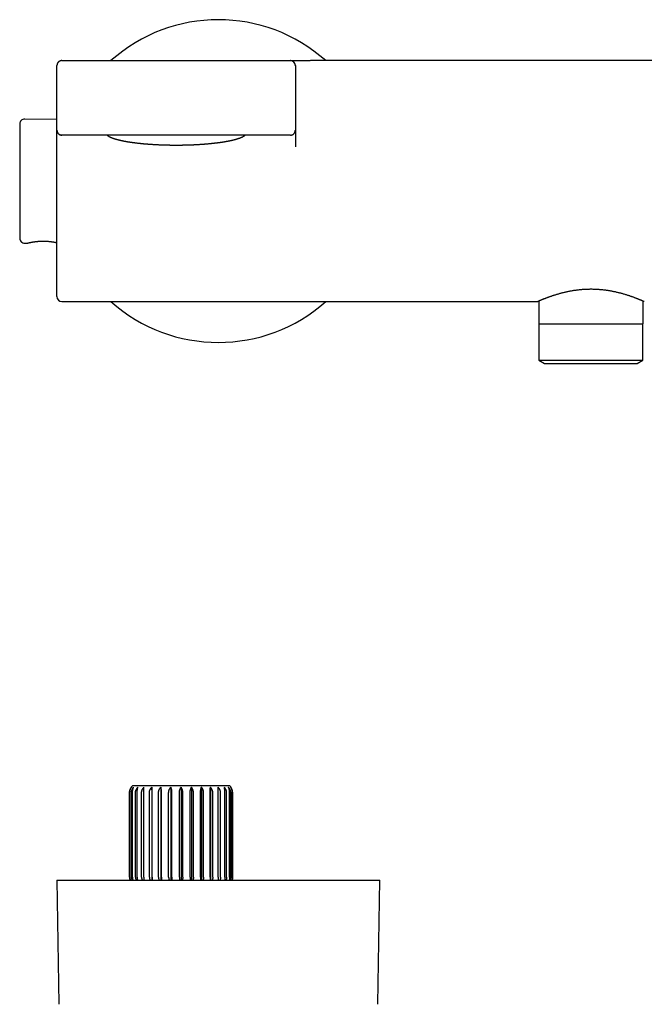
# Model space of a CAD drawing. Header units: millimetres. Extents: x 8 to 905, y 12 to 449.
# Tile 4 of 15: x 301 to 427, y 251 to 449. Entities that reach past the tile are written whole.
import ezdxf

# ---------------------------------------------------------------- set-up
doc = ezdxf.new("R2010")
doc.units = ezdxf.units.MM

msp = doc.modelspace()

# ---------------------------------------------------------------- linework, layer by layer
at = {"color": 7, "linetype": 'Continuous', "lineweight": 30}
for p, q in [((355.71, 440.97), (356.7, 440.97)), ((356.7, 440.97), (359.7, 440.97)), ((543.7, 440.97), (359.72, 440.97)), ((308.7, 426.97), (308.7, 439.99)), ((356.7, 439.98), (356.69, 439.97)), ((356.7, 439.98), (356.7, 439.99)), ((356.7, 439.98), (356.7, 439.99)), ((356.7, 439.98), (356.7, 426.98)), ((308.7, 429.11), (302.23, 429.22)), ((301.21, 428.22), (301.21, 405.22)), ((308.7, 426.97), (308.73, 426.96)), ((308.71, 426.92), (308.7, 426.97)), ((308.7, 416.21), (308.7, 426.97)), ((356.69, 426.97), (356.7, 426.98)), ((356.7, 426.97), (356.7, 423.64)), ((309.7, 425.97), (309.33, 426.04)), ((356.7, 423.64), (356.7, 423.62)), ((308.7, 393.47), (308.7, 416.21)), ((302.23, 404.22), (302.81, 404.23)), ((308.61, 404.33), (308.7, 404.33)), ((309.7, 392.47), (405.45, 392.47)), ((405.7, 392.58), (405.7, 387.97)), ((426.7, 387.97), (426.7, 392.58)), ((405.7, 387.97), (426.7, 387.97)), ((405.72, 387.97), (405.72, 380.66)), ((426.68, 380.66), (426.68, 387.97)), ((405.72, 380.66), (406.88, 379.97)), ((405.72, 380.66), (426.68, 380.66)), ((406.88, 379.97), (425.51, 379.97)), ((425.51, 379.97), (426.68, 380.66)), ((323.3, 293.5), (323.3, 276.5)), ((323.33, 276.5), (323.33, 293.5)), ((323.4, 276.5), (323.4, 293.5)), ((323.71, 276.5), (323.71, 293.5)), ((323.92, 276.5), (323.92, 293.5)), ((323.98, 295), (343.42, 295)), ((324.53, 276.5), (324.53, 293.5)), ((324.87, 276.5), (324.87, 293.5)), ((325.74, 276.5), (325.74, 293.5)), ((326.2, 276.5), (326.2, 293.5)), ((327.31, 276.5), (327.31, 293.5)), ((327.79, 294.63), (327.79, 275.95)), ((327.87, 276.5), (327.87, 293.5)), ((329.16, 276.5), (329.16, 293.5)), ((329.61, 294.63), (329.61, 275.95)), ((329.79, 276.5), (329.79, 293.5)), ((331.2, 276.5), (331.2, 293.5)), ((331.61, 294.63), (331.61, 275.95)), ((331.87, 276.5), (331.87, 293.5)), ((333.35, 276.5), (333.35, 293.5)), ((333.7, 294.63), (333.7, 275.95)), ((334.04, 276.5), (334.04, 293.5)), ((335.52, 276.5), (335.52, 293.5)), ((335.79, 294.63), (335.79, 275.95)), ((336.2, 276.5), (336.2, 293.5)), ((337.61, 276.5), (337.61, 293.5)), ((337.79, 294.63), (337.79, 275.95)), ((338.24, 276.5), (338.24, 293.5)), ((339.53, 276.5), (339.53, 293.5)), ((339.61, 294.63), (339.61, 275.95)), ((340.09, 276.5), (340.09, 293.5)), ((341.19, 276.5), (341.19, 293.5)), ((341.65, 276.5), (341.65, 293.5)), ((342.53, 276.5), (342.53, 293.5)), ((342.87, 276.5), (342.87, 293.5)), ((343.48, 276.5), (343.48, 293.5)), ((343.69, 276.5), (343.69, 293.5)), ((344, 276.5), (344, 293.5)), ((344.07, 276.5), (344.07, 293.5)), ((344.1, 276.5), (344.1, 293.5)), ((308.7, 275.95), (309.12, 250.92)), ((308.7, 275.95), (373.7, 275.95)), ((343.91, 275.95), (343.91, 275.96)), ((343.96, 275.95), (343.98, 275.99)), ((344, 275.95), (344.01, 276)), ((373.28, 250.92), (373.7, 275.95))]:
    msp.add_line(p, q, dxfattribs=at)
at = {"color": 7, "linetype": 'Continuous', "lineweight": 30, "flags": 128}
msp.add_lwpolyline([(309.68, 440.97), (309.62, 440.97), (309.57, 440.97)], dxfattribs=at)
at = {"color": 7, "linetype": 'Continuous', "lineweight": 30}
for centre, radius, start, end in [((341.2, 416.72), 32.5, 48.2583, 131.7407), ((309.68, 439.99), 0.982, 107.4946, 180), ((355.71, 439.98), 0.993, 360, 90), ((302.21, 428.22), 1, 89, 180), ((302.21, 405.22), 1, 180, 271), ((309.7, 393.47), 1, 180, 270), ((341.2, 416.72), 32.5, 228.2583, 311.7417), ((325.3, 293.5), 2, 131.4096, 180), ((342.1, 293.5), 2, 0, 48.5904), ((324.8, 276.5), 1.5, 180, 201.5102), ((342.6, 276.5), 1.5, 340.6977, 0)]:
    msp.add_arc(centre, radius, start, end, dxfattribs=at)
for points, knots in [([(309.67, 440.97), (309.66, 440.97), (309.65, 440.97), (309.64, 440.97), (309.63, 440.97), (309.62, 440.97), (309.6, 440.97), (309.58, 440.97), (309.56, 440.96), (309.54, 440.96), (309.52, 440.96), (309.5, 440.95), (309.47, 440.95), (309.43, 440.94), (309.39, 440.93), (309.33, 440.91), (309.27, 440.88), (309.2, 440.84), (309.13, 440.8), (309.06, 440.75), (309, 440.69), (308.94, 440.63), (308.89, 440.56), (308.84, 440.49), (308.8, 440.42), (308.77, 440.35), (308.75, 440.28), (308.74, 440.22), (308.73, 440.18), (308.72, 440.16), (308.72, 440.13), (308.71, 440.1), (308.71, 440.07), (308.71, 440.03), (308.71, 440), (308.71, 439.99)], [0, 0, 0, 0, 0.044746, 0.084505, 0.119476, 0.14985, 0.175836, 0.202543, 0.223594, 0.240477, 0.248211, 0.256087, 0.274232, 0.295832, 0.320986, 0.349288, 0.389318, 0.431744, 0.476512, 0.523485, 0.571067, 0.618351, 0.665153, 0.711299, 0.756594, 0.799576, 0.839551, 0.876545, 0.891567, 0.906598, 0.921725, 0.936938, 0.952816, 0.973632, 1, 1, 1, 1]), ([(309.68, 440.97), (309.68, 440.97), (309.68, 440.97), (309.68, 440.97), (309.7, 440.97), (309.72, 440.97), (309.74, 440.97), (309.78, 440.97), (309.83, 440.97), (309.89, 440.97), (309.97, 440.97), (310.05, 440.97), (310.15, 440.97), (310.26, 440.97), (310.39, 440.97), (310.52, 440.97), (310.66, 440.97), (310.82, 440.97), (310.98, 440.97), (311.15, 440.97), (311.34, 440.97), (311.53, 440.97), (311.73, 440.97), (311.94, 440.97), (312.16, 440.97), (312.39, 440.97), (312.63, 440.97), (312.87, 440.97), (313.12, 440.97), (313.38, 440.97), (313.64, 440.97), (313.91, 440.97), (314.18, 440.97), (314.45, 440.97), (314.73, 440.97), (315, 440.97), (315.27, 440.97), (315.51, 440.97), (315.73, 440.97), (315.96, 440.97), (316.12, 440.97), (316.2, 440.97)], [0, 0, 0, 0, 0.021233, 0.041906, 0.062127, 0.082002, 0.101636, 0.127157, 0.152634, 0.17811, 0.205417, 0.232744, 0.260105, 0.287489, 0.314888, 0.342301, 0.369725, 0.397159, 0.424601, 0.452053, 0.479027, 0.506017, 0.533025, 0.560052, 0.587584, 0.615128, 0.642683, 0.670247, 0.697822, 0.724918, 0.752031, 0.779117, 0.806142, 0.833104, 0.860001, 0.886819, 0.913562, 0.93468, 0.956034, 0.977762, 1, 1, 1, 1]), ([(316.2, 440.97), (316.35, 440.97), (316.65, 440.97), (317.11, 440.97), (317.58, 440.97), (318.04, 440.97), (318.5, 440.97), (318.97, 440.97), (320.13, 440.97), (322.65, 440.97), (327.74, 440.97), (334.68, 440.97), (341.3, 440.97), (345.37, 440.97), (346.87, 440.97), (347.34, 440.97), (347.81, 440.97), (348.28, 440.97), (348.74, 440.97), (349.05, 440.97), (349.2, 440.97)], [0, 0, 0, 0, 0.013705, 0.027637, 0.041702, 0.055809, 0.06988, 0.083943, 0.098006, 0.175353, 0.313473, 0.560115, 0.806757, 0.91528, 0.929491, 0.94371, 0.95797, 0.972182, 0.98623, 1, 1, 1, 1]), ([(349.2, 440.97), (349.29, 440.97), (349.47, 440.97), (349.73, 440.97), (349.99, 440.97), (350.25, 440.97), (350.51, 440.97), (350.77, 440.97), (351.03, 440.97), (351.3, 440.97), (351.57, 440.97), (351.83, 440.97), (352.09, 440.97), (352.34, 440.97), (352.59, 440.97), (352.83, 440.97), (353.06, 440.97), (353.28, 440.97), (353.49, 440.97), (353.7, 440.97), (353.89, 440.97), (354.08, 440.97), (354.25, 440.97), (354.42, 440.97), (354.58, 440.97), (354.73, 440.97), (354.87, 440.97), (355, 440.97), (355.11, 440.97), (355.22, 440.97), (355.32, 440.97), (355.39, 440.97), (355.45, 440.97), (355.5, 440.97), (355.54, 440.97), (355.58, 440.97), (355.61, 440.97), (355.65, 440.97), (355.67, 440.97), (355.69, 440.97), (355.7, 440.97), (355.71, 440.97), (355.71, 440.97)], [0, 0, 0, 0, 0.025379, 0.050688, 0.075942, 0.101154, 0.126332, 0.151487, 0.176622, 0.204255, 0.231874, 0.259481, 0.287077, 0.314661, 0.342232, 0.369785, 0.39732, 0.424833, 0.452322, 0.479294, 0.50624, 0.533137, 0.559986, 0.587295, 0.614592, 0.641896, 0.669221, 0.696584, 0.723511, 0.750499, 0.777003, 0.803159, 0.820782, 0.838821, 0.857505, 0.877032, 0.896565, 0.915651, 0.937588, 0.958943, 0.979739, 1, 1, 1, 1]), ([(356.7, 439.97), (356.7, 439.99), (356.7, 440.02), (356.69, 440.06), (356.69, 440.1), (356.68, 440.14), (356.68, 440.18), (356.67, 440.22), (356.65, 440.26), (356.64, 440.3), (356.63, 440.33), (356.62, 440.35), (356.61, 440.36), (356.6, 440.39), (356.58, 440.43), (356.56, 440.47), (356.53, 440.51), (356.5, 440.56), (356.46, 440.61), (356.41, 440.67), (356.36, 440.72), (356.29, 440.77), (356.21, 440.83), (356.13, 440.87), (356.05, 440.91), (355.97, 440.93), (355.9, 440.95), (355.86, 440.96), (355.84, 440.96), (355.82, 440.96), (355.8, 440.97), (355.79, 440.97), (355.78, 440.97), (355.77, 440.97), (355.76, 440.97), (355.75, 440.97), (355.74, 440.97), (355.73, 440.97), (355.72, 440.97), (355.72, 440.97), (355.71, 440.97)], [0, 0, 0, 0, 0.028548, 0.050364, 0.06719, 0.083537, 0.108545, 0.132268, 0.157139, 0.180646, 0.196101, 0.211743, 0.227761, 0.251759, 0.276483, 0.302838, 0.331547, 0.363141, 0.39797, 0.434502, 0.471447, 0.521183, 0.57126, 0.621425, 0.669368, 0.713555, 0.754022, 0.771302, 0.784896, 0.794892, 0.801067, 0.807975, 0.816327, 0.826553, 0.843534, 0.864726, 0.890493, 0.92125, 0.95752, 1, 1, 1, 1]), ([(308.71, 426.96), (308.71, 426.94), (308.71, 426.88), (308.72, 426.81), (308.74, 426.73), (308.75, 426.67), (308.78, 426.6), (308.81, 426.53), (308.85, 426.46), (308.89, 426.39), (308.94, 426.33), (309, 426.26), (309.06, 426.21), (309.13, 426.15), (309.2, 426.11), (309.27, 426.07), (309.33, 426.04), (309.39, 426.02), (309.43, 426.01), (309.46, 426), (309.5, 425.99), (309.53, 425.99), (309.56, 425.98), (309.58, 425.98), (309.59, 425.98), (309.6, 425.98), (309.6, 425.98), (309.61, 425.98), (309.62, 425.97), (309.63, 425.97), (309.65, 425.97), (309.66, 425.97), (309.67, 425.97), (309.67, 425.97), (309.68, 425.97)], [0, 0, 0, 0, 0.046053, 0.088662, 0.129686, 0.169358, 0.208457, 0.249782, 0.293497, 0.339541, 0.387706, 0.436248, 0.484469, 0.532191, 0.579251, 0.625445, 0.669266, 0.694115, 0.717883, 0.740576, 0.762126, 0.780392, 0.797395, 0.803577, 0.809465, 0.81608, 0.823909, 0.83325, 0.844274, 0.865648, 0.891818, 0.922898, 0.958948, 1, 1, 1, 1]), ([(355.7, 425.97), (355.71, 425.97), (355.74, 425.97), (355.78, 425.97), (355.81, 425.98), (355.84, 425.98), (355.86, 425.98), (355.89, 425.99), (355.93, 426), (355.98, 426.01), (356.06, 426.04), (356.15, 426.08), (356.24, 426.13), (356.33, 426.19), (356.41, 426.26), (356.48, 426.34), (356.54, 426.43), (356.59, 426.52), (356.63, 426.6), (356.65, 426.67), (356.67, 426.74), (356.69, 426.81), (356.7, 426.89), (356.7, 426.94), (356.7, 426.97)], [0, 0, 0, 0, 0.028969, 0.052413, 0.070393, 0.087, 0.103527, 0.119965, 0.136305, 0.183092, 0.234026, 0.296985, 0.363537, 0.43144, 0.50033, 0.56981, 0.637811, 0.701732, 0.761386, 0.806179, 0.851564, 0.898515, 0.947277, 1, 1, 1, 1]), ([(316.2, 425.97), (316.1, 425.97), (315.92, 425.97), (315.63, 425.97), (315.36, 425.97), (315.08, 425.97), (314.83, 425.97), (314.6, 425.97), (314.39, 425.97), (314.18, 425.97), (313.98, 425.97), (313.75, 425.97), (313.51, 425.97), (313.26, 425.97), (313.01, 425.97), (312.77, 425.97), (312.53, 425.97), (312.3, 425.97), (312.08, 425.97), (311.87, 425.97), (311.65, 425.97), (311.43, 425.97), (311.21, 425.97), (311.01, 425.97), (310.82, 425.97), (310.64, 425.97), (310.48, 425.97), (310.33, 425.97), (310.2, 425.97), (310.08, 425.97), (309.98, 425.97), (309.89, 425.97), (309.82, 425.97), (309.77, 425.97), (309.73, 425.97), (309.7, 425.97), (309.7, 425.97), (309.7, 425.97)], [0, 0, 0, 0, 0.028213, 0.056136, 0.083818, 0.111309, 0.138657, 0.160081, 0.181474, 0.202862, 0.22427, 0.245723, 0.273524, 0.301209, 0.328834, 0.356455, 0.384128, 0.411413, 0.438856, 0.466508, 0.49442, 0.52648, 0.558194, 0.589641, 0.620906, 0.652072, 0.683225, 0.71445, 0.745832, 0.777361, 0.808789, 0.840202, 0.871686, 0.903324, 0.935202, 0.967401, 1, 1, 1, 1]), ([(349.2, 425.97), (347.15, 425.97), (343.04, 425.97), (336.88, 425.97), (330.06, 425.97), (324.09, 425.97), (320.15, 425.97), (318.88, 425.97), (318.77, 425.97), (318.65, 425.97), (318.52, 425.97), (318.39, 425.97), (318.25, 425.97), (318.12, 425.97), (317.95, 425.97), (317.75, 425.97), (317.51, 425.97), (317.27, 425.97), (317.04, 425.97), (316.81, 425.97), (316.6, 425.97), (316.39, 425.97), (316.26, 425.97), (316.2, 425.97)], [0, 0, 0, 0, 0.186598, 0.373257, 0.560109, 0.806839, 0.915401, 0.918744, 0.922088, 0.925636, 0.929579, 0.933714, 0.937836, 0.941744, 0.945501, 0.953148, 0.960488, 0.967523, 0.97472, 0.981567, 0.988062, 0.994206, 1, 1, 1, 1]), ([(318.81, 425.97), (318.82, 425.96), (318.85, 425.93), (318.9, 425.9), (318.96, 425.86), (319.01, 425.82), (319.08, 425.78), (319.14, 425.74), (319.21, 425.7), (319.28, 425.66), (319.35, 425.63), (319.43, 425.59), (319.48, 425.56), (319.53, 425.54), (319.57, 425.52), (319.64, 425.49), (319.73, 425.46), (319.82, 425.42), (319.91, 425.39), (320, 425.36), (320.1, 425.32), (320.2, 425.29), (320.3, 425.26), (320.41, 425.22), (320.51, 425.19), (320.62, 425.16), (320.74, 425.13), (320.85, 425.09), (320.97, 425.06), (321.09, 425.03), (321.21, 425), (321.33, 424.97), (321.46, 424.94), (321.59, 424.91), (321.72, 424.89), (321.86, 424.86), (321.99, 424.83), (322.13, 424.8), (322.27, 424.77), (322.42, 424.75), (322.56, 424.72), (322.71, 424.69), (322.86, 424.67), (323.01, 424.64), (323.17, 424.62), (323.32, 424.59), (323.48, 424.57), (323.64, 424.55), (323.8, 424.52), (323.97, 424.5), (324.13, 424.48), (324.3, 424.46), (324.47, 424.43), (324.64, 424.41), (324.82, 424.39), (324.99, 424.37), (325.17, 424.35), (325.35, 424.33), (325.53, 424.31), (325.71, 424.3), (325.89, 424.28), (326.07, 424.26), (326.26, 424.24), (326.45, 424.23), (326.64, 424.21), (326.83, 424.2), (327.02, 424.18), (327.21, 424.17), (327.4, 424.15), (327.6, 424.14), (327.8, 424.13), (327.99, 424.11), (328.19, 424.1), (328.39, 424.09), (328.59, 424.08), (328.79, 424.07), (328.99, 424.06), (329.19, 424.05), (329.4, 424.04), (329.6, 424.03), (329.81, 424.03), (330.01, 424.02), (330.22, 424.01), (330.42, 424.01), (330.63, 424), (330.84, 423.99), (331.05, 423.99), (331.25, 423.99), (331.46, 423.98), (331.67, 423.98), (331.88, 423.98), (332.09, 423.98), (332.3, 423.97), (332.51, 423.97), (332.72, 423.97), (332.93, 423.97), (333.14, 423.97), (333.35, 423.98), (333.56, 423.98), (333.76, 423.98), (333.97, 423.98), (334.18, 423.99), (334.39, 423.99), (334.6, 424), (334.8, 424), (335.01, 424.01), (335.22, 424.01), (335.42, 424.02), (335.63, 424.03), (335.83, 424.03), (336.04, 424.04), (336.24, 424.05), (336.44, 424.06), (336.64, 424.07), (336.84, 424.08), (337.04, 424.09), (337.24, 424.1), (337.44, 424.12), (337.64, 424.13), (337.83, 424.14), (338.03, 424.16), (338.22, 424.17), (338.41, 424.18), (338.61, 424.2), (338.8, 424.21), (338.98, 424.23), (339.17, 424.25), (339.36, 424.26), (339.54, 424.28), (339.72, 424.3), (339.9, 424.32), (340.08, 424.34), (340.26, 424.36), (340.44, 424.38), (340.61, 424.4), (340.79, 424.42), (340.96, 424.44), (341.13, 424.46), (341.29, 424.48), (341.46, 424.5), (341.62, 424.53), (341.79, 424.55), (341.94, 424.57), (342.1, 424.6), (342.26, 424.62), (342.41, 424.65), (342.56, 424.67), (342.71, 424.7), (342.86, 424.73), (343.01, 424.75), (343.15, 424.78), (343.29, 424.81), (343.43, 424.83), (343.56, 424.86), (343.7, 424.89), (343.83, 424.92), (343.96, 424.95), (344.09, 424.98), (344.21, 425.01), (344.33, 425.04), (344.45, 425.07), (344.57, 425.1), (344.68, 425.13), (344.79, 425.16), (344.9, 425.2), (345.01, 425.23), (345.11, 425.26), (345.21, 425.29), (345.31, 425.33), (345.41, 425.36), (345.5, 425.39), (345.59, 425.43), (345.68, 425.46), (345.77, 425.5), (345.85, 425.53), (345.93, 425.57), (346.01, 425.61), (346.08, 425.64), (346.15, 425.68), (346.22, 425.72), (346.29, 425.76), (346.35, 425.8), (346.41, 425.84), (346.47, 425.87), (346.52, 425.92), (346.56, 425.95), (346.59, 425.97), (346.59, 425.97)], [0, 0, 0, 0, 0.00468, 0.010324, 0.015982, 0.021645, 0.027304, 0.032954, 0.038592, 0.044219, 0.049832, 0.055433, 0.060716, 0.061711, 0.064576, 0.070143, 0.075701, 0.081249, 0.086788, 0.092318, 0.09784, 0.103355, 0.108863, 0.114366, 0.119862, 0.125353, 0.13084, 0.136322, 0.1418, 0.147275, 0.152745, 0.158213, 0.163678, 0.16914, 0.174599, 0.180056, 0.185511, 0.190964, 0.196415, 0.201865, 0.207312, 0.212758, 0.218203, 0.223646, 0.229088, 0.234529, 0.239969, 0.245408, 0.250845, 0.256282, 0.261718, 0.267153, 0.272588, 0.278021, 0.283454, 0.288887, 0.294318, 0.29975, 0.30518, 0.31061, 0.31604, 0.321469, 0.326898, 0.332326, 0.337754, 0.343182, 0.348609, 0.354036, 0.359463, 0.364889, 0.370315, 0.375741, 0.381167, 0.386592, 0.392018, 0.397443, 0.402867, 0.408292, 0.413717, 0.419141, 0.424565, 0.429989, 0.435413, 0.440837, 0.446261, 0.451684, 0.457108, 0.462531, 0.467955, 0.473378, 0.478802, 0.484225, 0.489648, 0.495071, 0.500495, 0.505918, 0.511341, 0.516764, 0.522188, 0.527611, 0.533034, 0.538458, 0.543881, 0.549305, 0.554728, 0.560152, 0.565576, 0.571, 0.576423, 0.581847, 0.587272, 0.592696, 0.59812, 0.603545, 0.60897, 0.614395, 0.61982, 0.625245, 0.630671, 0.636097, 0.641523, 0.646949, 0.652376, 0.657803, 0.66323, 0.668658, 0.674085, 0.679514, 0.684942, 0.690372, 0.695801, 0.701231, 0.706662, 0.712093, 0.717524, 0.722956, 0.728389, 0.733823, 0.739257, 0.744692, 0.750127, 0.755564, 0.761001, 0.766439, 0.771879, 0.777319, 0.782761, 0.788203, 0.793648, 0.799093, 0.80454, 0.809988, 0.815439, 0.820891, 0.826344, 0.8318, 0.837259, 0.842719, 0.848183, 0.853649, 0.859118, 0.86459, 0.870066, 0.875546, 0.88103, 0.886519, 0.892012, 0.897511, 0.903015, 0.908526, 0.914044, 0.919569, 0.925102, 0.930644, 0.936195, 0.941757, 0.94733, 0.952914, 0.958511, 0.964121, 0.969744, 0.97538, 0.981028, 0.986686, 0.992352, 0.998018, 1, 1, 1, 1]), ([(355.7, 425.97), (355.69, 425.97), (355.69, 425.97), (355.67, 425.97), (355.64, 425.97), (355.59, 425.97), (355.54, 425.97), (355.47, 425.97), (355.4, 425.97), (355.3, 425.97), (355.2, 425.97), (355.08, 425.97), (354.95, 425.97), (354.81, 425.97), (354.66, 425.97), (354.5, 425.97), (354.33, 425.97), (354.15, 425.97), (353.97, 425.97), (353.78, 425.97), (353.58, 425.97), (353.38, 425.97), (353.17, 425.97), (352.96, 425.97), (352.73, 425.97), (352.5, 425.97), (352.27, 425.97), (352.03, 425.97), (351.79, 425.97), (351.55, 425.97), (351.31, 425.97), (351.06, 425.97), (350.81, 425.97), (350.56, 425.97), (350.3, 425.97), (350.06, 425.97), (349.84, 425.97), (349.63, 425.97), (349.42, 425.97), (349.27, 425.97), (349.2, 425.97)], [0, 0, 0, 0, 0.025444, 0.050967, 0.076563, 0.102219, 0.127923, 0.153657, 0.179405, 0.207718, 0.235997, 0.264212, 0.292329, 0.32035, 0.348282, 0.376129, 0.403894, 0.431574, 0.459167, 0.486177, 0.513092, 0.539956, 0.566791, 0.594084, 0.621343, 0.648565, 0.675743, 0.702869, 0.729453, 0.75597, 0.782433, 0.80885, 0.83522, 0.861554, 0.887864, 0.914214, 0.935095, 0.956269, 0.977861, 1, 1, 1, 1]), ([(355.7, 425.97), (355.7, 425.97), (355.7, 425.97), (355.7, 425.97), (355.7, 425.97), (355.7, 425.97), (355.7, 425.97), (355.7, 425.97), (355.7, 425.97), (355.7, 425.97), (355.7, 425.97), (355.7, 425.97), (355.7, 425.97), (355.7, 425.97)], [0, 0, 0, 0, 0.091787, 0.347362, 0.602652, 0.714876, 0.827894, 0.857701, 0.887705, 0.917436, 0.946395, 0.974083, 1, 1, 1, 1]), ([(356.7, 423.62), (356.7, 423.62), (356.7, 423.63), (356.7, 423.63), (356.7, 423.63)], [0, 0, 0, 0, 0.500786, 1, 1, 1, 1]), ([(302.81, 404.23), (302.81, 404.23), (302.82, 404.23), (302.83, 404.24), (302.85, 404.24), (302.88, 404.25), (302.92, 404.26), (302.96, 404.27), (303.02, 404.28), (303.08, 404.3), (303.15, 404.31), (303.23, 404.33), (303.32, 404.35), (303.41, 404.37), (303.51, 404.39), (303.62, 404.41), (303.73, 404.43), (303.85, 404.45), (303.98, 404.47), (304.11, 404.49), (304.25, 404.51), (304.4, 404.53), (304.55, 404.55), (304.7, 404.57), (304.86, 404.58), (305.01, 404.59), (305.17, 404.6), (305.33, 404.61), (305.5, 404.62), (305.66, 404.62), (305.82, 404.63), (305.98, 404.63), (306.14, 404.63), (306.3, 404.62), (306.46, 404.62), (306.61, 404.61), (306.76, 404.6), (306.9, 404.59), (307.05, 404.58), (307.19, 404.56), (307.32, 404.55), (307.45, 404.53), (307.58, 404.52), (307.7, 404.5), (307.81, 404.48), (307.92, 404.46), (308.02, 404.45), (308.12, 404.43), (308.2, 404.42), (308.28, 404.4), (308.36, 404.39), (308.42, 404.37), (308.48, 404.36), (308.52, 404.35), (308.56, 404.34), (308.58, 404.34), (308.6, 404.34), (308.61, 404.33), (308.61, 404.33), (308.61, 404.33)], [0, 0, 0, 0, 0.015585, 0.033383, 0.051196, 0.068994, 0.086076, 0.103172, 0.120255, 0.137816, 0.155391, 0.172952, 0.190361, 0.207783, 0.225192, 0.243083, 0.260988, 0.27888, 0.296696, 0.314526, 0.332342, 0.350681, 0.369034, 0.387373, 0.405088, 0.422818, 0.440534, 0.458792, 0.477066, 0.495324, 0.51258, 0.52985, 0.547106, 0.564871, 0.582651, 0.600416, 0.617563, 0.634722, 0.651869, 0.669494, 0.687133, 0.704758, 0.722265, 0.739784, 0.757291, 0.775291, 0.793305, 0.811305, 0.82906, 0.84683, 0.864585, 0.88287, 0.901169, 0.919453, 0.936975, 0.95451, 0.972031, 0.99008, 1, 1, 1, 1]), ([(405.45, 392.47), (405.45, 392.47), (405.45, 392.47), (405.46, 392.47), (405.47, 392.48), (405.48, 392.49), (405.51, 392.5), (405.55, 392.51), (405.59, 392.53), (405.64, 392.56), (405.71, 392.58), (405.78, 392.61), (405.85, 392.65), (405.94, 392.69), (406.04, 392.73), (406.15, 392.77), (406.27, 392.82), (406.39, 392.88), (406.52, 392.93), (406.66, 392.98), (406.81, 393.04), (406.96, 393.1), (407.12, 393.16), (407.28, 393.23), (407.45, 393.29), (407.64, 393.36), (407.83, 393.43), (408.03, 393.5), (408.24, 393.57), (408.46, 393.65), (408.7, 393.73), (408.94, 393.8), (409.19, 393.88), (409.45, 393.96), (409.71, 394.04), (409.99, 394.12), (410.27, 394.19), (410.56, 394.27), (410.86, 394.34), (411.15, 394.41), (411.44, 394.47), (411.73, 394.53), (412.02, 394.59), (412.31, 394.64), (412.62, 394.69), (412.92, 394.74), (413.24, 394.78), (413.55, 394.82), (413.87, 394.86), (414.2, 394.89), (414.53, 394.92), (414.87, 394.94), (415.21, 394.96), (415.55, 394.98), (415.89, 394.98), (416.24, 394.99), (416.59, 394.98), (416.95, 394.97), (417.3, 394.96), (417.63, 394.94), (417.95, 394.91), (418.26, 394.89), (418.56, 394.86), (418.86, 394.82), (419.15, 394.79), (419.45, 394.74), (419.74, 394.7), (420.03, 394.65), (420.33, 394.6), (420.63, 394.54), (420.92, 394.48), (421.22, 394.41), (421.52, 394.34), (421.83, 394.27), (422.13, 394.19), (422.43, 394.11), (422.72, 394.03), (423, 393.94), (423.28, 393.86), (423.55, 393.77), (423.82, 393.69), (424.06, 393.61), (424.29, 393.53), (424.51, 393.45), (424.71, 393.38), (424.91, 393.3), (425.1, 393.23), (425.29, 393.16), (425.47, 393.09), (425.63, 393.03), (425.79, 392.96), (425.94, 392.9), (426.08, 392.85), (426.2, 392.79), (426.31, 392.75), (426.42, 392.7), (426.52, 392.66), (426.61, 392.62), (426.68, 392.59), (426.75, 392.56), (426.81, 392.53), (426.86, 392.51), (426.9, 392.49), (426.93, 392.48), (426.95, 392.47), (426.95, 392.47), (426.95, 392.47)], [0, 0, 0, 0, 0.005741, 0.012014, 0.018299, 0.024585, 0.033481, 0.042381, 0.051281, 0.060177, 0.069072, 0.077972, 0.086871, 0.095767, 0.105217, 0.114672, 0.124127, 0.133577, 0.142619, 0.151664, 0.160709, 0.16975, 0.17879, 0.187834, 0.196878, 0.205918, 0.215448, 0.224982, 0.234516, 0.244046, 0.25408, 0.264121, 0.274164, 0.284205, 0.294239, 0.304516, 0.314802, 0.325089, 0.335374, 0.345651, 0.355071, 0.364497, 0.373924, 0.38335, 0.392769, 0.402424, 0.412086, 0.421751, 0.431414, 0.441068, 0.451039, 0.46102, 0.471004, 0.480985, 0.490956, 0.501254, 0.511563, 0.521875, 0.532184, 0.542482, 0.551529, 0.560581, 0.569633, 0.57868, 0.587726, 0.596777, 0.605827, 0.614873, 0.624496, 0.634124, 0.643752, 0.653376, 0.664066, 0.674765, 0.685468, 0.696167, 0.706858, 0.717848, 0.728848, 0.73985, 0.75085, 0.76184, 0.77175, 0.781667, 0.791586, 0.801503, 0.811412, 0.821564, 0.831724, 0.841887, 0.852046, 0.862198, 0.87179, 0.881389, 0.89099, 0.900589, 0.91018, 0.920029, 0.929887, 0.939747, 0.949604, 0.959452, 0.969599, 0.979756, 0.989915, 1, 1, 1, 1]), ([(323.33, 293.5), (323.33, 293.54), (323.33, 293.63), (323.34, 293.76), (323.37, 293.9), (323.4, 294.02), (323.44, 294.15), (323.49, 294.27), (323.54, 294.38), (323.6, 294.48), (323.65, 294.56), (323.69, 294.61), (323.7, 294.63)], [0, 0, 0, 0, 0.104728, 0.209459, 0.317691, 0.425931, 0.530562, 0.635202, 0.74252, 0.849848, 0.924835, 1, 1, 1, 1]), ([(323.4, 293.5), (323.4, 293.54), (323.4, 293.63), (323.41, 293.76), (323.43, 293.9), (323.46, 294.02), (323.49, 294.15), (323.53, 294.27), (323.57, 294.38), (323.62, 294.48), (323.66, 294.56), (323.69, 294.61), (323.7, 294.63)], [0, 0, 0, 0, 0.104728, 0.209459, 0.317691, 0.425931, 0.530562, 0.635202, 0.74252, 0.849848, 0.924835, 1, 1, 1, 1]), ([(323.71, 293.5), (323.71, 293.54), (323.71, 293.63), (323.73, 293.76), (323.75, 293.9), (323.79, 294.02), (323.84, 294.15), (323.89, 294.27), (323.96, 294.38), (324.02, 294.48), (324.08, 294.56), (324.12, 294.61), (324.14, 294.63)], [0, 0, 0, 0, 0.104728, 0.209459, 0.317691, 0.425931, 0.530562, 0.635202, 0.74252, 0.849848, 0.924835, 1, 1, 1, 1]), ([(323.92, 293.5), (323.92, 293.54), (323.92, 293.63), (323.93, 293.76), (323.94, 293.9), (323.96, 294.02), (323.99, 294.15), (324.01, 294.27), (324.05, 294.38), (324.08, 294.48), (324.11, 294.56), (324.13, 294.61), (324.14, 294.63)], [0, 0, 0, 0, 0.104728, 0.209459, 0.317691, 0.425931, 0.530562, 0.635202, 0.74252, 0.849848, 0.924835, 1, 1, 1, 1]), ([(324.53, 293.5), (324.53, 293.54), (324.53, 293.63), (324.54, 293.75), (324.57, 293.88), (324.6, 293.98), (324.63, 294.07), (324.67, 294.16), (324.73, 294.27), (324.81, 294.4), (324.89, 294.52), (324.96, 294.59), (325, 294.63)], [0, 0, 0, 0, 0.099656, 0.199313, 0.301981, 0.404655, 0.463037, 0.521545, 0.63941, 0.757291, 0.878637, 1, 1, 1, 1]), ([(324.87, 293.5), (324.87, 293.54), (324.87, 293.63), (324.88, 293.76), (324.88, 293.9), (324.89, 294.02), (324.91, 294.15), (324.92, 294.27), (324.94, 294.38), (324.96, 294.48), (324.98, 294.56), (324.99, 294.61), (325, 294.63)], [0, 0, 0, 0, 0.104728, 0.209459, 0.317691, 0.425931, 0.530562, 0.635202, 0.74252, 0.849848, 0.924835, 1, 1, 1, 1]), ([(325.74, 293.5), (325.75, 293.54), (325.75, 293.63), (325.77, 293.76), (325.8, 293.9), (325.84, 294.02), (325.89, 294.15), (325.95, 294.27), (326.02, 294.38), (326.1, 294.48), (326.17, 294.56), (326.21, 294.61), (326.23, 294.63)], [0, 0, 0, 0, 0.1043039, 0.2094599, 0.3172561, 0.4259318, 0.5302193, 0.6352027, 0.742212, 0.8498488, 0.9248353, 1, 1, 1, 1]), ([(326.2, 293.5), (326.2, 293.54), (326.2, 293.63), (326.21, 293.76), (326.21, 293.9), (326.21, 294.02), (326.21, 294.15), (326.22, 294.27), (326.22, 294.38), (326.22, 294.48), (326.23, 294.56), (326.23, 294.61), (326.23, 294.63)], [0, 0, 0, 0, 0.104304, 0.20946, 0.317256, 0.425932, 0.530219, 0.635203, 0.742212, 0.849849, 0.924835, 1, 1, 1, 1]), ([(327.31, 293.5), (327.31, 293.54), (327.31, 293.63), (327.33, 293.76), (327.36, 293.9), (327.4, 294.02), (327.46, 294.15), (327.52, 294.27), (327.59, 294.38), (327.66, 294.48), (327.73, 294.56), (327.77, 294.61), (327.79, 294.63)], [0, 0, 0, 0, 0.104304, 0.20946, 0.317256, 0.425932, 0.530219, 0.635203, 0.742212, 0.849849, 0.924835, 1, 1, 1, 1]), ([(327.87, 293.5), (327.87, 293.54), (327.87, 293.63), (327.86, 293.76), (327.86, 293.9), (327.85, 294.02), (327.84, 294.15), (327.84, 294.27), (327.82, 294.38), (327.81, 294.48), (327.8, 294.56), (327.8, 294.61), (327.79, 294.63)], [0, 0, 0, 0, 0.1043039, 0.2094599, 0.3172561, 0.4259318, 0.5302193, 0.6352027, 0.742212, 0.8498488, 0.9248353, 1, 1, 1, 1]), ([(329.16, 293.5), (329.16, 293.54), (329.16, 293.63), (329.18, 293.76), (329.21, 293.9), (329.24, 294.02), (329.29, 294.15), (329.35, 294.27), (329.42, 294.38), (329.49, 294.48), (329.55, 294.56), (329.59, 294.61), (329.61, 294.63)], [0, 0, 0, 0, 0.104304, 0.20946, 0.317256, 0.425932, 0.530219, 0.635203, 0.742212, 0.849849, 0.924835, 1, 1, 1, 1]), ([(329.79, 293.5), (329.79, 293.54), (329.78, 293.63), (329.78, 293.76), (329.77, 293.9), (329.75, 294.02), (329.73, 294.15), (329.71, 294.27), (329.69, 294.38), (329.66, 294.48), (329.63, 294.56), (329.62, 294.61), (329.61, 294.63)], [0, 0, 0, 0, 0.104304, 0.20946, 0.317256, 0.425932, 0.530219, 0.635203, 0.742212, 0.849849, 0.924835, 1, 1, 1, 1]), ([(331.2, 293.5), (331.2, 293.54), (331.2, 293.63), (331.22, 293.76), (331.24, 293.9), (331.28, 294.02), (331.32, 294.15), (331.38, 294.27), (331.44, 294.38), (331.5, 294.48), (331.55, 294.56), (331.59, 294.61), (331.61, 294.63)], [0, 0, 0, 0, 0.104304, 0.20946, 0.317256, 0.425932, 0.530219, 0.635203, 0.742212, 0.849849, 0.924835, 1, 1, 1, 1]), ([(331.87, 293.5), (331.87, 293.54), (331.87, 293.63), (331.86, 293.76), (331.85, 293.9), (331.82, 294.02), (331.79, 294.15), (331.76, 294.27), (331.72, 294.38), (331.68, 294.48), (331.64, 294.56), (331.62, 294.61), (331.61, 294.63)], [0, 0, 0, 0, 0.104304, 0.20946, 0.317256, 0.425932, 0.530219, 0.635203, 0.742212, 0.849849, 0.924835, 1, 1, 1, 1]), ([(333.35, 293.5), (333.36, 293.54), (333.36, 293.63), (333.37, 293.76), (333.39, 293.9), (333.42, 294.02), (333.46, 294.15), (333.5, 294.27), (333.55, 294.38), (333.6, 294.48), (333.65, 294.56), (333.68, 294.61), (333.7, 294.63)], [0, 0, 0, 0, 0.1043039, 0.2094599, 0.3172561, 0.4259318, 0.5302193, 0.6352027, 0.742212, 0.8498488, 0.9248353, 1, 1, 1, 1]), ([(334.04, 293.5), (334.04, 293.54), (334.04, 293.63), (334.03, 293.76), (334.01, 293.9), (333.98, 294.02), (333.94, 294.15), (333.9, 294.27), (333.85, 294.38), (333.79, 294.48), (333.74, 294.56), (333.71, 294.61), (333.7, 294.63)], [0, 0, 0, 0, 0.104304, 0.20946, 0.317256, 0.425932, 0.530219, 0.635203, 0.742212, 0.849849, 0.924835, 1, 1, 1, 1]), ([(335.52, 293.5), (335.52, 293.54), (335.53, 293.63), (335.54, 293.76), (335.55, 293.9), (335.57, 294.02), (335.6, 294.15), (335.64, 294.27), (335.68, 294.38), (335.72, 294.48), (335.75, 294.56), (335.78, 294.61), (335.79, 294.63)], [0, 0, 0, 0, 0.1043039, 0.2094599, 0.3172561, 0.4259318, 0.5302193, 0.6352027, 0.742212, 0.8498488, 0.9248353, 1, 1, 1, 1]), ([(336.2, 293.5), (336.2, 293.54), (336.19, 293.63), (336.18, 293.76), (336.15, 293.9), (336.12, 294.02), (336.07, 294.15), (336.02, 294.27), (335.96, 294.38), (335.9, 294.48), (335.84, 294.56), (335.81, 294.61), (335.79, 294.63)], [0, 0, 0, 0, 0.104304, 0.20946, 0.317256, 0.425932, 0.530219, 0.635203, 0.742212, 0.849849, 0.924835, 1, 1, 1, 1]), ([(337.61, 293.5), (337.61, 293.54), (337.61, 293.63), (337.62, 293.76), (337.63, 293.9), (337.65, 294.02), (337.66, 294.15), (337.69, 294.27), (337.71, 294.38), (337.74, 294.48), (337.76, 294.56), (337.78, 294.61), (337.79, 294.63)], [0, 0, 0, 0, 0.104304, 0.20946, 0.317256, 0.425932, 0.530219, 0.635203, 0.742212, 0.849849, 0.924835, 1, 1, 1, 1]), ([(338.24, 293.5), (338.24, 293.54), (338.24, 293.63), (338.22, 293.76), (338.19, 293.9), (338.15, 294.02), (338.1, 294.15), (338.05, 294.27), (337.98, 294.38), (337.91, 294.48), (337.85, 294.56), (337.81, 294.61), (337.79, 294.63)], [0, 0, 0, 0, 0.104304, 0.20946, 0.317256, 0.425932, 0.530219, 0.635203, 0.742212, 0.849849, 0.924835, 1, 1, 1, 1]), ([(339.53, 293.5), (339.53, 293.54), (339.53, 293.63), (339.53, 293.76), (339.54, 293.9), (339.54, 294.02), (339.55, 294.15), (339.56, 294.27), (339.57, 294.38), (339.59, 294.48), (339.6, 294.56), (339.6, 294.61), (339.61, 294.63)], [0, 0, 0, 0, 0.1043039, 0.2094599, 0.3172561, 0.4259318, 0.5302193, 0.6352027, 0.742212, 0.8498488, 0.9248353, 1, 1, 1, 1]), ([(340.09, 293.5), (340.09, 293.54), (340.08, 293.63), (340.07, 293.76), (340.04, 293.9), (339.99, 294.02), (339.94, 294.15), (339.88, 294.27), (339.81, 294.38), (339.74, 294.48), (339.67, 294.56), (339.63, 294.61), (339.61, 294.63)], [0, 0, 0, 0, 0.1043039, 0.2094599, 0.3172561, 0.4259318, 0.5302193, 0.6352027, 0.742212, 0.8498488, 0.9248353, 1, 1, 1, 1]), ([(341.65, 293.5), (341.65, 293.54), (341.65, 293.63), (341.63, 293.76), (341.6, 293.9), (341.56, 294.02), (341.51, 294.15), (341.45, 294.27), (341.37, 294.38), (341.3, 294.48), (341.23, 294.56), (341.19, 294.61), (341.17, 294.63)], [0, 0, 0, 0, 0.104304, 0.20946, 0.317256, 0.425932, 0.530219, 0.635203, 0.742212, 0.849849, 0.924835, 1, 1, 1, 1]), ([(341.19, 293.5), (341.19, 293.54), (341.19, 293.63), (341.19, 293.76), (341.19, 293.9), (341.19, 294.02), (341.19, 294.15), (341.18, 294.27), (341.18, 294.38), (341.17, 294.48), (341.17, 294.56), (341.17, 294.61), (341.17, 294.63)], [0, 0, 0, 0, 0.104304, 0.20946, 0.317256, 0.425932, 0.530219, 0.635203, 0.742212, 0.849849, 0.924835, 1, 1, 1, 1]), ([(342.87, 293.5), (342.87, 293.54), (342.87, 293.63), (342.85, 293.76), (342.82, 293.9), (342.78, 294.02), (342.73, 294.15), (342.67, 294.27), (342.6, 294.38), (342.53, 294.48), (342.47, 294.56), (342.42, 294.61), (342.4, 294.63)], [0, 0, 0, 0, 0.104304, 0.20946, 0.317256, 0.425932, 0.530219, 0.635203, 0.742212, 0.849849, 0.924835, 1, 1, 1, 1]), ([(342.53, 293.5), (342.53, 293.54), (342.53, 293.63), (342.52, 293.76), (342.51, 293.9), (342.5, 294.02), (342.49, 294.15), (342.47, 294.27), (342.46, 294.38), (342.44, 294.48), (342.42, 294.56), (342.41, 294.61), (342.4, 294.63)], [0, 0, 0, 0, 0.104304, 0.20946, 0.317256, 0.425932, 0.530219, 0.635203, 0.742212, 0.849849, 0.924835, 1, 1, 1, 1]), ([(343.69, 293.5), (343.69, 293.54), (343.69, 293.63), (343.67, 293.76), (343.64, 293.9), (343.61, 294.02), (343.56, 294.15), (343.51, 294.27), (343.44, 294.38), (343.38, 294.48), (343.31, 294.56), (343.28, 294.61), (343.26, 294.63)], [0, 0, 0, 0, 0.104304, 0.20946, 0.317256, 0.425932, 0.530219, 0.635203, 0.742212, 0.849849, 0.924835, 1, 1, 1, 1]), ([(343.48, 293.5), (343.48, 293.54), (343.48, 293.63), (343.47, 293.76), (343.45, 293.9), (343.44, 294.02), (343.41, 294.15), (343.38, 294.27), (343.35, 294.38), (343.32, 294.48), (343.29, 294.56), (343.27, 294.61), (343.26, 294.63)], [0, 0, 0, 0, 0.104304, 0.20946, 0.317256, 0.425932, 0.530219, 0.635203, 0.742212, 0.849849, 0.924835, 1, 1, 1, 1]), ([(344.07, 293.5), (344.07, 293.54), (344.07, 293.63), (344.06, 293.76), (344.03, 293.9), (344, 294.02), (343.96, 294.15), (343.91, 294.27), (343.85, 294.38), (343.8, 294.48), (343.74, 294.56), (343.71, 294.61), (343.69, 294.63)], [0, 0, 0, 0, 0.104728, 0.209459, 0.317691, 0.425931, 0.530562, 0.635202, 0.74252, 0.849848, 0.924835, 1, 1, 1, 1]), ([(344, 293.5), (344, 293.54), (344, 293.63), (343.99, 293.76), (343.97, 293.9), (343.94, 294.02), (343.91, 294.15), (343.87, 294.27), (343.82, 294.38), (343.78, 294.48), (343.73, 294.56), (343.71, 294.61), (343.69, 294.63)], [0, 0, 0, 0, 0.104728, 0.209459, 0.317691, 0.425931, 0.530562, 0.635202, 0.74252, 0.849848, 0.924835, 1, 1, 1, 1]), ([(323.33, 276.5), (323.33, 276.47), (323.33, 276.4), (323.34, 276.3), (323.36, 276.2), (323.38, 276.1), (323.41, 276.02), (323.43, 275.97), (323.44, 275.95)], [0, 0, 0, 0, 0.172406, 0.346231, 0.524446, 0.70412, 0.876497, 1, 1, 1, 1]), ([(323.4, 276.5), (323.4, 276.47), (323.4, 276.4), (323.41, 276.3), (323.42, 276.2), (323.44, 276.1), (323.46, 276.02), (323.48, 275.97), (323.49, 275.95)], [0, 0, 0, 0, 0.172406, 0.346231, 0.524446, 0.70412, 0.876497, 1, 1, 1, 1]), ([(323.71, 276.5), (323.71, 276.47), (323.71, 276.4), (323.72, 276.3), (323.74, 276.2), (323.77, 276.1), (323.8, 276.02), (323.83, 275.97), (323.84, 275.95)], [0, 0, 0, 0, 0.172406, 0.346231, 0.524446, 0.70412, 0.876497, 1, 1, 1, 1]), ([(323.92, 276.5), (323.92, 276.47), (323.92, 276.4), (323.93, 276.3), (323.94, 276.2), (323.95, 276.1), (323.97, 276.02), (323.98, 275.97), (323.99, 275.95)], [0, 0, 0, 0, 0.172406, 0.346231, 0.524446, 0.70412, 0.876497, 1, 1, 1, 1]), ([(324.53, 276.5), (324.53, 276.47), (324.53, 276.4), (324.54, 276.31), (324.56, 276.21), (324.59, 276.12), (324.62, 276.03), (324.65, 275.98), (324.66, 275.95), (324.66, 275.95)], [0, 0, 0, 0, 0.165815, 0.33289, 0.503853, 0.67611, 0.836851, 0.998534, 1, 1, 1, 1]), ([(324.87, 276.5), (324.87, 276.47), (324.87, 276.4), (324.87, 276.3), (324.88, 276.2), (324.89, 276.1), (324.9, 276.02), (324.9, 275.97), (324.91, 275.95)], [0, 0, 0, 0, 0.172406, 0.346231, 0.524446, 0.70412, 0.876497, 1, 1, 1, 1]), ([(325.74, 276.5), (325.74, 276.47), (325.75, 276.4), (325.76, 276.3), (325.78, 276.2), (325.82, 276.1), (325.85, 276.02), (325.88, 275.97), (325.89, 275.95)], [0, 0, 0, 0, 0.172406, 0.346231, 0.524446, 0.70412, 0.876497, 1, 1, 1, 1]), ([(326.2, 276.5), (326.2, 276.47), (326.2, 276.4), (326.21, 276.3), (326.21, 276.2), (326.21, 276.1), (326.21, 276.02), (326.21, 275.97), (326.21, 275.95)], [0, 0, 0, 0, 0.172406, 0.346231, 0.524446, 0.70412, 0.876497, 1, 1, 1, 1]), ([(327.31, 276.5), (327.31, 276.47), (327.31, 276.4), (327.33, 276.3), (327.35, 276.2), (327.38, 276.1), (327.42, 276.02), (327.44, 275.97), (327.45, 275.95)], [0, 0, 0, 0, 0.1724063, 0.3462313, 0.524446, 0.7041195, 0.876497, 1, 1, 1, 1]), ([(327.87, 276.5), (327.87, 276.47), (327.87, 276.4), (327.87, 276.3), (327.86, 276.2), (327.86, 276.1), (327.85, 276.02), (327.85, 275.97), (327.85, 275.95)], [0, 0, 0, 0, 0.172406, 0.346231, 0.524446, 0.70412, 0.876497, 1, 1, 1, 1]), ([(329.16, 276.5), (329.16, 276.47), (329.16, 276.4), (329.17, 276.3), (329.19, 276.2), (329.22, 276.1), (329.26, 276.02), (329.28, 275.97), (329.29, 275.95)], [0, 0, 0, 0, 0.1724063, 0.3462313, 0.524446, 0.7041195, 0.876497, 1, 1, 1, 1]), ([(329.79, 276.5), (329.79, 276.47), (329.78, 276.4), (329.78, 276.3), (329.77, 276.2), (329.76, 276.1), (329.75, 276.02), (329.74, 275.97), (329.73, 275.95)], [0, 0, 0, 0, 0.1724063, 0.3462313, 0.524446, 0.7041195, 0.876497, 1, 1, 1, 1]), ([(331.2, 276.5), (331.2, 276.47), (331.2, 276.4), (331.22, 276.3), (331.23, 276.2), (331.26, 276.1), (331.29, 276.02), (331.31, 275.97), (331.32, 275.95)], [0, 0, 0, 0, 0.172406, 0.346231, 0.524446, 0.70412, 0.876497, 1, 1, 1, 1]), ([(331.87, 276.5), (331.87, 276.47), (331.87, 276.4), (331.87, 276.3), (331.85, 276.2), (331.84, 276.1), (331.82, 276.02), (331.8, 275.97), (331.8, 275.95)], [0, 0, 0, 0, 0.172406, 0.346231, 0.524446, 0.70412, 0.876497, 1, 1, 1, 1]), ([(333.35, 276.5), (333.36, 276.47), (333.36, 276.4), (333.37, 276.3), (333.38, 276.2), (333.41, 276.1), (333.43, 276.02), (333.45, 275.97), (333.46, 275.95)], [0, 0, 0, 0, 0.172406, 0.346231, 0.524446, 0.70412, 0.876497, 1, 1, 1, 1]), ([(334.04, 276.5), (334.04, 276.47), (334.04, 276.4), (334.03, 276.3), (334.02, 276.2), (333.99, 276.1), (333.97, 276.02), (333.95, 275.97), (333.94, 275.95)], [0, 0, 0, 0, 0.172406, 0.346231, 0.524446, 0.70412, 0.876497, 1, 1, 1, 1]), ([(335.52, 276.5), (335.52, 276.47), (335.52, 276.4), (335.53, 276.3), (335.54, 276.2), (335.56, 276.1), (335.58, 276.02), (335.6, 275.97), (335.6, 275.95)], [0, 0, 0, 0, 0.172406, 0.346231, 0.524446, 0.70412, 0.876497, 1, 1, 1, 1]), ([(336.2, 276.5), (336.2, 276.47), (336.19, 276.4), (336.18, 276.3), (336.16, 276.2), (336.14, 276.1), (336.11, 276.02), (336.08, 275.97), (336.08, 275.95)], [0, 0, 0, 0, 0.172406, 0.346231, 0.524446, 0.70412, 0.876497, 1, 1, 1, 1]), ([(337.61, 276.5), (337.61, 276.47), (337.61, 276.4), (337.62, 276.3), (337.63, 276.2), (337.64, 276.1), (337.65, 276.02), (337.66, 275.97), (337.66, 275.95)], [0, 0, 0, 0, 0.172406, 0.346231, 0.524446, 0.70412, 0.876497, 1, 1, 1, 1]), ([(338.24, 276.5), (338.24, 276.47), (338.24, 276.4), (338.23, 276.3), (338.2, 276.2), (338.17, 276.1), (338.14, 276.02), (338.12, 275.97), (338.11, 275.95)], [0, 0, 0, 0, 0.172406, 0.346231, 0.524446, 0.70412, 0.876497, 1, 1, 1, 1]), ([(339.53, 276.5), (339.53, 276.47), (339.53, 276.4), (339.53, 276.3), (339.54, 276.21), (339.54, 276.12), (339.54, 276.05), (339.55, 275.99), (339.55, 275.96), (339.55, 275.95)], [0, 0, 0, 0, 0.16848, 0.338283, 0.512174, 0.687423, 0.8094, 0.931792, 1, 1, 1, 1]), ([(340.09, 276.5), (340.09, 276.47), (340.08, 276.4), (340.07, 276.3), (340.05, 276.2), (340.02, 276.11), (339.98, 276.02), (339.96, 275.97), (339.94, 275.95)], [0, 0, 0, 0, 0.171285, 0.343961, 0.520935, 0.699338, 0.859594, 1, 1, 1, 1]), ([(341.19, 276.5), (341.19, 276.47), (341.19, 276.4), (341.19, 276.3), (341.19, 276.2), (341.19, 276.1), (341.19, 276.02), (341.19, 275.97), (341.19, 275.95)], [0, 0, 0, 0, 0.172406, 0.346231, 0.524446, 0.70412, 0.876497, 1, 1, 1, 1]), ([(341.65, 276.5), (341.65, 276.47), (341.65, 276.4), (341.64, 276.3), (341.61, 276.2), (341.58, 276.1), (341.55, 276.02), (341.52, 275.97), (341.51, 275.95)], [0, 0, 0, 0, 0.172406, 0.346231, 0.524446, 0.70412, 0.876497, 1, 1, 1, 1]), ([(342.53, 276.5), (342.53, 276.47), (342.53, 276.4), (342.52, 276.3), (342.52, 276.2), (342.51, 276.1), (342.5, 276.02), (342.49, 275.97), (342.49, 275.95)], [0, 0, 0, 0, 0.172406, 0.346231, 0.524446, 0.70412, 0.876497, 1, 1, 1, 1]), ([(342.87, 276.5), (342.87, 276.47), (342.87, 276.4), (342.86, 276.3), (342.83, 276.2), (342.8, 276.1), (342.77, 276.02), (342.74, 275.97), (342.73, 275.95)], [0, 0, 0, 0, 0.172406, 0.346231, 0.524446, 0.70412, 0.876497, 1, 1, 1, 1]), ([(343.48, 276.5), (343.48, 276.47), (343.48, 276.4), (343.47, 276.3), (343.46, 276.2), (343.45, 276.11), (343.43, 276.02), (343.42, 275.97), (343.41, 275.95)], [0, 0, 0, 0, 0.171812, 0.345027, 0.522584, 0.701584, 0.869258, 1, 1, 1, 1]), ([(343.69, 276.5), (343.69, 276.47), (343.69, 276.4), (343.68, 276.3), (343.66, 276.2), (343.63, 276.11), (343.6, 276.03), (343.58, 275.98), (343.56, 275.95), (343.56, 275.95)], [0, 0, 0, 0, 0.1710884, 0.3421811, 0.5188821, 0.6955961, 0.8440253, 0.9924629, 1, 1, 1, 1]), ([(344, 276.5), (344, 276.47), (344, 276.4), (343.99, 276.31), (343.98, 276.21), (343.96, 276.12), (343.94, 276.04), (343.92, 275.99), (343.91, 275.96)], [0, 0, 0, 0, 0.170888, 0.341779, 0.517941, 0.694114, 0.846675, 1, 1, 1, 1]), ([(344.07, 276.5), (344.07, 276.47), (344.07, 276.4), (344.06, 276.31), (344.04, 276.21), (344.02, 276.13), (344, 276.05), (343.98, 276.01), (343.98, 275.99)], [0, 0, 0, 0, 0.179233, 0.35847, 0.543188, 0.727919, 0.863714, 1, 1, 1, 1])]:
    msp.add_open_spline(points, degree=3, knots=knots, dxfattribs=at)

doc.saveas('drawing.dxf')
